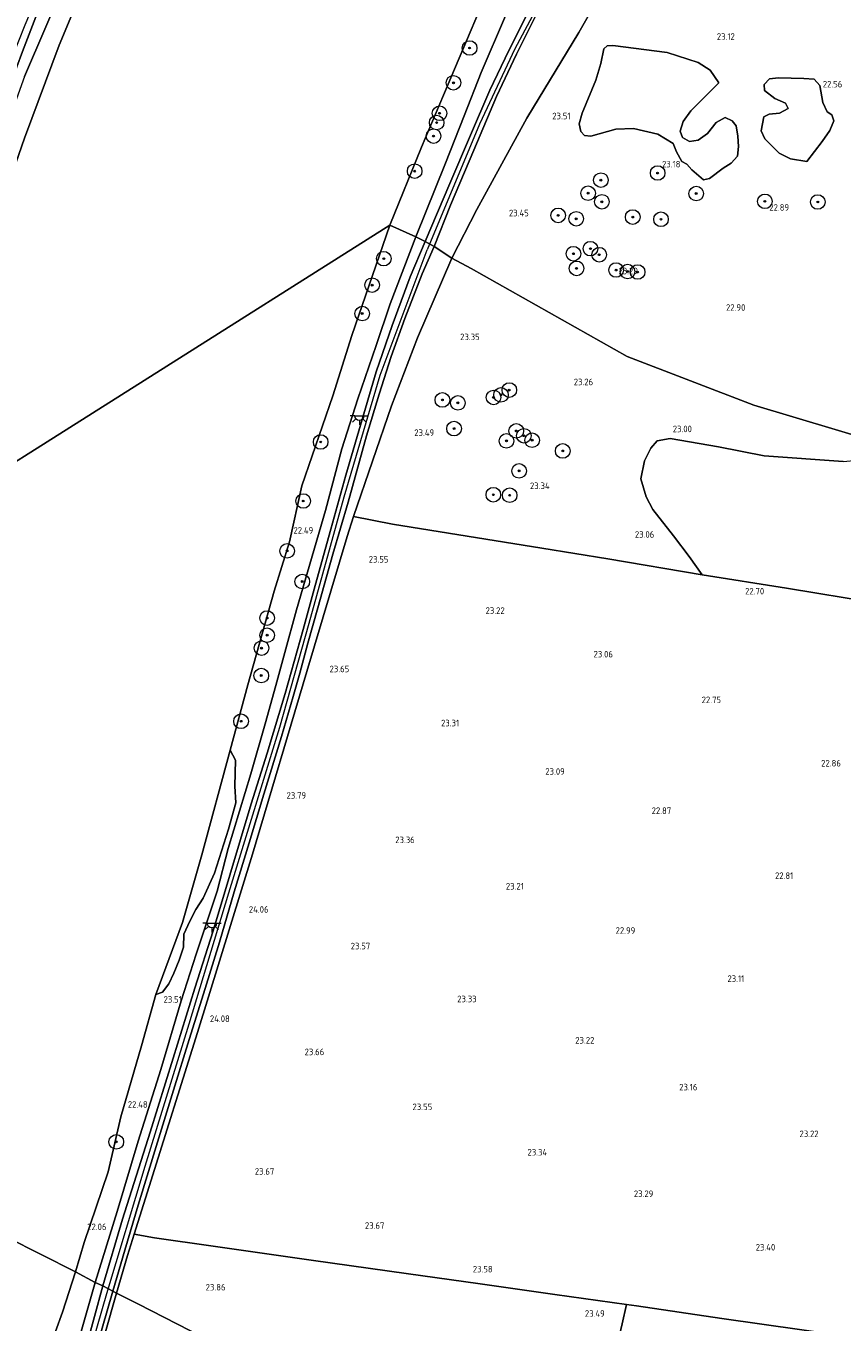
# Model space of a CAD drawing. Extents: x 184075 to 186166, y 346026 to 349063.
# Tile 89 of 136: x 184555 to 184778, y 347363 to 347718. Entities that reach past the tile are written whole.
import ezdxf
from ezdxf.enums import TextEntityAlignment as Align

# ---------------------------------------------------------------- set-up
doc = ezdxf.new("R2010")
doc.units = 0
for name, color, linetype, lineweight in [('B-ME-GR-BOOM-S', 90, 'Continuous', 25), ('B-ME-GR-BOUWLAND_AKKERBOUW-GV', 80, 'Continuous', 13), ('B-ME-GR-GRAS-GV', 60, 'Continuous', 13), ('B-ME-GR-STRUIK-GV', 90, 'Continuous', 13), ('B-ME-GW-OPHOGING_KRUIN-G', 90, 'Continuous', 18), ('B-ME-GW-TALUD_KRUIN-G', 90, 'Continuous', 18), ('B-ME-IE-MEUBILAIR_WEGMEUBILAIR-S', 7, 'Continuous', 25), ('B-ME-IE-TERREINAFSCHEIDING_DOORGANG-G', 210, 'Continuous', 18), ('B-ME-IE-TERREINAFSCHEIDING_KUNSTMATIG_HEKWERK-G', 20, 'IE-TERREINAFSCHEIDING-KUNSTMATIG', 18), ('B-ME-OB-BEKLEDING_BETON-GV', 253, 'Continuous', 18), ('B-ME-OB-OEVERVOORZIENING-G', 7, 'Continuous', 18), ('B-ME-OG-HOOGTEPUNT-S', 7, 'Continuous', 25), ('B-ME-OG-TERREIN_GROEN-GV', 7, 'Continuous', 18), ('B-ME-OG-WATER_RIVIER-GV', 130, 'Continuous', 18), ('B-ME-VH-ONVERHARD-GV', 252, 'Continuous', 18)]:
    doc.layers.add(name, color=color, linetype=linetype, lineweight=lineweight)
doc.styles.add('NLCS-ISO-ANNOTATIVE-T18', font='NLCS-ISO.ttf', dxfattribs={"height": 1.8})
doc.linetypes.add('IE-TERREINAFSCHEIDING-KUNSTMATIG', pattern='A,4,[82,NLCS.SHX,S=0.75,R=90,X=0,Y=0],4,-2', length=10)

# ---------------------------------------------------------------- blocks, each defined once
blk = doc.blocks.new('SAL-HOOGTELABEL-SO')
at = {"color": 0, "linetype": 'ByBlock', "lineweight": -2, "style": 'NLCS-ISO-ANNOTATIVE-T18'}
blk.add_attdef('HOOGTE', text='', height=1.8, dxfattribs=at).set_placement((2.79, 0), align=Align.RIGHT)
blk = doc.blocks.new('SGR-BOOM_01-SO')
at = {"linetype": 'ByBlock', "lineweight": 18}
h = blk.add_hatch(color=0, dxfattribs=at)
h.dxf.hatch_style = 1
edge = h.paths.add_edge_path()
edge.add_arc((0, 0), 0.25, 0, 360)
at = {"color": 0, "linetype": 'ByBlock', "lineweight": 18}
for radius in [2, 0.25]:
    blk.add_circle((0, 0), radius, dxfattribs=at)
blk = doc.blocks.new('SKL-ET_OV_LICHTPUNT-SO')
at = {"color": 0, "linetype": 'ByBlock', "lineweight": 18}
for points in [[(-1.25, 0), (-2.5, 0)], [(1.25, 0), (2.5, 0)], [(-0.92, -0.85), (-1.83, -1.7)], [(0, -1.25), (0, -2.5)], [(0.92, -0.85), (1.83, -1.7)]]:
    blk.add_lwpolyline(points, dxfattribs=at)
blk.add_lwpolyline([(0, 0), (1.25, 0, -1), (-1.25, 0)], format="xyb", close=True, dxfattribs=at)

msp = doc.modelspace()

# ---------------------------------------------------------------- linework, layer by layer
at = {"layer": 'B-ME-GR-BOUWLAND_AKKERBOUW-GV'}
msp.add_polyline3d([(184789.268, 347357.737, 23.588), (184745.384, 347363.963, 23.515), (184722.049, 347367.362, 23.457), (184719.344, 347367.746, 23.471), (184699.67, 347370.54, 23.569), (184679.213, 347373.444, 23.623), (184658.963, 347376.241, 23.762), (184633.618, 347379.855, 23.831), (184606.169, 347383.719, 23.963), (184590.094, 347386.055, 24.129), (184584.534, 347387.036, 24.593), (184588.655, 347400.055, 24.678), (184601.813, 347442.225, 24.822), (184616.898, 347491.113, 24.763), (184631.792, 347541.139, 24.831), (184642.831, 347578.109, 24.585), (184644.608, 347583.574, 24.355), (184655.24, 347581.483, 23.802), (184696.112, 347574.85, 23.072), (184714.174, 347571.987, 23.085), (184739.999, 347567.611, 22.623), (184763.102, 347563.956, 22.632), (184787.488, 347559.931, 22.627)], dxfattribs=at)
at = {"layer": 'B-ME-GR-GRAS-GV'}
for points in [[(184788.066, 347603.894, 22.703), (184754.196, 347614.041, 22.8), (184719.515, 347627.419, 22.993), (184676.753, 347651.453, 23.356), (184671.486, 347654.354, 23.913), (184678.304, 347667.642, 23.785), (184692.039, 347692.622, 23.782), (184706.24, 347716.093, 23.7), (184719.922, 347740.194, 24.038), (184734.595, 347756.309, 23.657), (184749.097, 347775.71, 23.579), (184759.618, 347787.657, 23.575), (184771.052, 347799.222, 23.478), (184783.095, 347807.768, 23.261)], [(184719.922, 347740.194, 24.038), (184706.24, 347716.093, 23.7), (184692.039, 347692.622, 23.782), (184678.304, 347667.642, 23.785), (184671.486, 347654.354, 23.913), (184666.625, 347657.507, 24.577), (184671.112, 347668.786, 24.582), (184677.505, 347683.919, 24.648), (184683.711, 347698.54, 24.702), (184689.17, 347710.142, 24.702), (184694.439, 347720.57, 24.667)], [(184686.159, 347720.651, 24.543), (184679.489, 347705.166, 24.574), (184674.889, 347693.301, 24.589), (184669.736, 347680.339, 24.601), (184661.641, 347660.167, 24.647), (184654.538, 347663.32, 20.981), (184663.148, 347684.714, 20.981), (184669.242, 347698.928, 20.981), (184685.339, 347737.159, 20.981)], [(184571.991, 347732.016, 20.981), (184563.981, 347712.597, 20.981), (184554.437, 347687.215, 20.981)], [(184554.502, 347704.086, 22.429), (184566.432, 347732.016, 22.305)], [(184692.094, 347721.097, 24.535), (184687.113, 347711.212, 24.531), (184681.875, 347700.308, 24.535), (184676.568, 347688.021, 24.531), (184670.983, 347674.728, 24.496), (184664.215, 347658.893, 24.473), (184661.641, 347660.167, 24.647), (184669.736, 347680.339, 24.601), (184674.889, 347693.301, 24.589), (184679.489, 347705.166, 24.574), (184686.159, 347720.651, 24.543)], [(184778.691, 347598.611, 22.528), (184756.986, 347600.142, 22.604), (184744.5, 347602.671, 22.748), (184731.293, 347604.895, 22.884), (184727.689, 347604.321, 22.884), (184725.984, 347602.233, 22.901), (184724.28, 347598.816, 22.808), (184723.223, 347593.844, 22.816), (184724.671, 347588.951, 22.918), (184726.534, 347585.462, 22.952), (184732.233, 347578.259, 23.045), (184736.451, 347572.648, 22.943), (184739.999, 347567.611, 22.623), (184714.174, 347571.987, 23.085), (184696.112, 347574.85, 23.072), (184655.24, 347581.483, 23.802), (184644.608, 347583.574, 24.355), (184655.006, 347613.843, 24.137), (184662.103, 347632.519, 24.036), (184671.486, 347654.354, 23.913), (184676.753, 347651.453, 23.356), (184719.515, 347627.419, 22.993), (184754.196, 347614.041, 22.8), (184788.066, 347603.894, 22.703)], [(184567.219, 347350.759, 24.623), (184573.836, 347373.787, 24.541), (184575.946, 347372.898, 24.441), (184571.323, 347356.041, 24.441)], [(184574.363, 347356.506, 24.514), (184578.708, 347371.389, 24.495), (184579.682, 347370.843, 24.526), (184573.281, 347348.373, 24.534)], [(184573.281, 347348.373, 24.534), (184579.682, 347370.843, 24.526), (184585.665, 347367.824, 23.871), (184606.864, 347356.99, 23.796)]]:
    msp.add_polyline3d(points, dxfattribs=at)
for points in [[(184550.787, 347702.483, 24.193), (184550.017, 347700.445, 24.199), (184547.671, 347700.704, 26.291), (184554.65, 347718.221, 26.264), (184561.002, 347733.22, 26.182), (184566.728, 347747.177, 26.031), (184569.02, 347746.169, 24.267), (184563.617, 347733.439, 24.189), (184557.571, 347720.372, 24.286), (184553.964, 347710.907, 24.205)], [(184707.849, 347687.909, 23.463), (184709.557, 347687.726, 23.455), (184716.379, 347689.648, 23.396), (184721.274, 347689.78, 23.319), (184727.919, 347688.287, 23.141), (184732.141, 347685.723, 23.099), (184732.984, 347683.411, 23.073), (184734.436, 347680.798, 23.056), (184735.88, 347680.083, 23.031), (184737.252, 347678.456, 23.022), (184740.374, 347675.774, 22.929), (184742.08, 347676.16, 23.014), (184745.75, 347678.981, 22.98), (184747.945, 347680.355, 22.98), (184749.722, 347682.221, 22.954), (184750.015, 347684.916, 22.904), (184749.777, 347687.685, 22.887), (184749.387, 347690.53, 23.014), (184748.282, 347691.929, 23.039), (184746.343, 347692.795, 23.082), (184743.882, 347691.458, 23.09), (184741.465, 347688.489, 23.082), (184738.929, 347686.621, 23.124), (184736.578, 347686.27, 23.09), (184734.639, 347687.325, 23.09), (184733.987, 347689.068, 23.09), (184734.85, 347691.766, 23.031), (184736.926, 347694.619, 23.065), (184744.638, 347702.35, 22.836), (184742.273, 347705.795, 22.988), (184738.964, 347707.907, 23.082), (184730.455, 347710.607, 23.133), (184715.611, 347712.563, 23.268), (184714.056, 347712.482, 23.285), (184713.072, 347711.643, 23.319), (184712.328, 347707.656, 23.438), (184710.904, 347703.06, 23.472), (184707.181, 347694.015, 23.514), (184706.395, 347691.091, 23.531), (184706.858, 347688.968, 23.472)], [(184756.967, 347693.024, 22.929), (184756.184, 347689.151, 22.861), (184757.179, 347686.954, 22.81), (184761.139, 347683.098, 22.742), (184764.257, 347681.554, 22.785), (184768.699, 347680.774, 22.768), (184772.852, 347686.291, 22.598), (184775.004, 347689.297, 22.556), (184776.095, 347691.881, 22.539), (184775.519, 347693.586, 22.59), (184774.302, 347694.379, 22.607), (184773.116, 347696.955, 22.59), (184772.302, 347701.619, 22.615), (184770.702, 347703.358, 22.615), (184767.855, 347703.537, 22.742), (184760.911, 347703.663, 22.836), (184758.446, 347703.464, 22.827), (184757.01, 347701.903, 22.844), (184757.13, 347700.234, 22.844), (184759.908, 347698.006, 22.802), (184762.872, 347696.727, 22.768), (184763.598, 347695.325, 22.785), (184761.251, 347694.027, 22.929), (184758.368, 347693.75, 22.929)], [(184579.857, 347393.24, 24.639), (184573.836, 347373.787, 24.541), (184568.409, 347376.675, 20.981), (184570.808, 347384.726, 20.981), (184577.426, 347404.085, 20.981), (184580.863, 347419.152, 20.981), (184586.495, 347438.623, 20.981), (184590.463, 347452.667, 20.981), (184592.293, 347453.268, 21.54), (184593.985, 347455.562, 21.617), (184595.412, 347458.493, 21.829), (184596.868, 347462.079, 21.972), (184598.03, 347465.653, 22.034), (184598.139, 347469.163, 21.853), (184599.721, 347472.77, 21.849), (184601.349, 347475.93, 22.046), (184603.378, 347479.054, 22.772), (184606.506, 347485.921, 23.584), (184610.361, 347497.894, 23.739), (184612.356, 347505.148, 23.688), (184612.053, 347509.736, 22.993), (184612.287, 347516.805, 22.162), (184610.777, 347519.556, 20.981), (184615.672, 347537.456, 20.981), (184622.853, 347563.076, 20.981), (184627.049, 347576.626, 20.981), (184630.409, 347591.921, 20.981), (184638.919, 347616.594, 20.981), (184644.137, 347633.143, 20.981), (184654.538, 347663.32, 20.981), (184661.641, 347660.167, 24.647), (184654.61, 347641.82, 24.72), (184650.81, 347630.404, 24.705), (184645.725, 347615.779, 24.67), (184641.377, 347602.06, 24.689), (184636.882, 347585.228, 24.701), (184631.96, 347568.306, 24.566), (184628.924, 347557.975, 24.697), (184625.771, 347546.333, 24.697), (184623.559, 347538.312, 24.744), (184620.565, 347527.382, 24.744), (184616.438, 347513.081, 24.767), (184610.287, 347492.62, 24.767), (184607.254, 347480.984, 24.724), (184601.509, 347463.74, 24.767), (184597.342, 347450.893, 24.852), (184591.777, 347432.097, 24.693), (184585.62, 347412.538, 24.713)], [(184581.272, 347391.175, 24.539), (184575.946, 347372.898, 24.441), (184573.836, 347373.787, 24.541), (184579.857, 347393.24, 24.639), (184585.62, 347412.538, 24.713), (184591.777, 347432.097, 24.693), (184597.342, 347450.893, 24.852), (184601.509, 347463.74, 24.767), (184607.254, 347480.984, 24.724), (184610.287, 347492.62, 24.767), (184616.438, 347513.081, 24.767), (184620.565, 347527.382, 24.744), (184623.559, 347538.312, 24.744), (184625.771, 347546.333, 24.697), (184628.924, 347557.975, 24.697), (184631.96, 347568.306, 24.566), (184636.882, 347585.228, 24.701), (184641.377, 347602.06, 24.689), (184645.725, 347615.779, 24.67), (184650.81, 347630.404, 24.705), (184654.61, 347641.82, 24.72), (184661.641, 347660.167, 24.647), (184664.215, 347658.893, 24.473), (184660.086, 347649.213, 24.488), (184655.169, 347635.857, 24.477), (184650.807, 347623.224, 24.504), (184646.033, 347607.05, 24.527), (184642.446, 347594.892, 24.585), (184638.332, 347580.053, 24.554), (184634.071, 347564.702, 24.57), (184630.738, 347552.578, 24.62), (184625.858, 347535.062, 24.597), (184620.966, 347518.762, 24.655), (184616.565, 347504.84, 24.655), (184610.725, 347485.381, 24.566), (184606.114, 347470.128, 24.624), (184601.146, 347454.374, 24.678), (184595.189, 347435.223, 24.624), (184588.908, 347414.954, 24.62)], [(184582.665, 347381.175, 24.597), (184579.682, 347370.843, 24.526), (184578.708, 347371.389, 24.495), (184581.91, 347382.672, 24.527), (184585.646, 347394.964, 24.496), (184590.89, 347412.188, 24.581), (184595.288, 347426.485, 24.608), (184599.558, 347440.344, 24.651), (184603.983, 347454.297, 24.666), (184607.834, 347466.98, 24.666), (184611.865, 347480.779, 24.616), (184616.028, 347494.206, 24.612), (184620.019, 347507.564, 24.628), (184624.87, 347523.274, 24.631), (184628.04, 347534.239, 24.631), (184629.867, 347540.63, 24.647), (184632.047, 347548.872, 24.647), (184634.803, 347558.592, 24.585), (184638.863, 347573.248, 24.593), (184643.067, 347587.46, 24.608), (184648.161, 347605.654, 24.57), (184651.611, 347617.059, 24.562), (184654.912, 347627.377, 24.581), (184658.625, 347637.76, 24.612), (184663.375, 347650.024, 24.55), (184666.625, 347657.507, 24.577), (184671.486, 347654.354, 23.913), (184662.103, 347632.519, 24.036), (184655.006, 347613.843, 24.137), (184644.608, 347583.574, 24.355), (184642.831, 347578.109, 24.585), (184631.792, 347541.139, 24.831), (184616.898, 347491.113, 24.763), (184601.813, 347442.225, 24.822), (184588.655, 347400.055, 24.678), (184584.534, 347387.036, 24.593)], [(184710.214, 347328.473, 23.67), (184705.007, 347306.262, 23.797), (184692.738, 347312.571, 23.646), (184635.944, 347342.13, 23.693), (184606.864, 347356.99, 23.796), (184585.665, 347367.824, 23.871), (184579.682, 347370.843, 24.526), (184582.665, 347381.175, 24.597), (184584.534, 347387.036, 24.593), (184590.094, 347386.055, 24.129), (184606.169, 347383.719, 23.963), (184633.618, 347379.855, 23.831), (184658.963, 347376.241, 23.762), (184679.213, 347373.444, 23.623), (184699.67, 347370.54, 23.569), (184719.344, 347367.746, 23.471), (184718.161, 347362.443, 23.441)], [(184546.098, 347289.199, 22.551), (184541.118, 347287.542, 20.981), (184542.001, 347291.154, 20.981), (184546.931, 347310.276, 20.981), (184551.695, 347325.804, 20.981), (184557.434, 347343.789, 20.981), (184561.013, 347355.052, 20.981), (184564.849, 347365.648, 20.981), (184568.409, 347376.675, 20.981), (184573.836, 347373.787, 24.541), (184567.219, 347350.759, 24.623), (184562.595, 347336.478, 24.598), (184560.027, 347326.339, 24.458), (184559.713, 347323.607, 24.373), (184557.572, 347316.429, 24.428), (184556.001, 347308.873, 24.462), (184555.167, 347303.566, 24.381), (184551.345, 347289.253, 24.418)], [(184803.445, 347272.77, 24.318), (184792.167, 347267.151, 24.674), (184778.538, 347269.471, 24.298), (184741.85, 347287.318, 23.712), (184705.007, 347306.262, 23.797), (184710.214, 347328.473, 23.67), (184718.161, 347362.443, 23.441), (184719.344, 347367.746, 23.471), (184722.049, 347367.362, 23.457), (184745.384, 347363.963, 23.515), (184789.268, 347357.737, 23.588), (184813.091, 347354.198, 23.553), (184821.322, 347352.876, 23.557), (184820.424, 347347.631, 23.503), (184818.777, 347335.89, 23.685), (184815.946, 347316.462, 23.762), (184813.515, 347298.345, 23.831), (184810.906, 347281.237, 24.044)]]:
    msp.add_polyline3d(points, close=True, dxfattribs=at)
at = {"layer": 'B-ME-GR-STRUIK-GV'}
for points in [[(184734.85, 347691.766, 23.031), (184733.987, 347689.068, 23.09), (184734.639, 347687.325, 23.09), (184736.578, 347686.27, 23.09), (184738.929, 347686.621, 23.124), (184741.465, 347688.489, 23.082), (184743.882, 347691.458, 23.09), (184746.343, 347692.795, 23.082), (184748.282, 347691.929, 23.039), (184749.387, 347690.53, 23.014), (184749.777, 347687.685, 22.887), (184750.015, 347684.916, 22.904), (184749.722, 347682.221, 22.954), (184747.945, 347680.355, 22.98), (184745.75, 347678.981, 22.98), (184742.08, 347676.16, 23.014), (184740.374, 347675.774, 22.929), (184737.252, 347678.456, 23.022), (184735.88, 347680.083, 23.031), (184734.436, 347680.798, 23.056), (184732.984, 347683.411, 23.073), (184732.141, 347685.723, 23.099), (184727.919, 347688.287, 23.141), (184721.274, 347689.78, 23.319), (184716.379, 347689.648, 23.396), (184709.557, 347687.726, 23.455), (184707.849, 347687.909, 23.463), (184706.858, 347688.968, 23.472), (184706.395, 347691.091, 23.531), (184707.181, 347694.015, 23.514), (184710.904, 347703.06, 23.472), (184712.328, 347707.656, 23.438), (184713.072, 347711.643, 23.319), (184714.056, 347712.482, 23.285), (184715.611, 347712.563, 23.268), (184730.455, 347710.607, 23.133), (184738.964, 347707.907, 23.082), (184742.273, 347705.795, 22.988), (184744.638, 347702.35, 22.836), (184736.926, 347694.619, 23.065)], [(184772.852, 347686.291, 22.598), (184768.699, 347680.774, 22.768), (184764.257, 347681.554, 22.785), (184761.139, 347683.098, 22.742), (184757.179, 347686.954, 22.81), (184756.184, 347689.151, 22.861), (184756.967, 347693.024, 22.929), (184758.368, 347693.75, 22.929), (184761.251, 347694.027, 22.929), (184763.598, 347695.325, 22.785), (184762.872, 347696.727, 22.768), (184759.908, 347698.006, 22.802), (184757.13, 347700.234, 22.844), (184757.01, 347701.903, 22.844), (184758.446, 347703.464, 22.827), (184760.911, 347703.663, 22.836), (184767.855, 347703.537, 22.742), (184770.702, 347703.358, 22.615), (184772.302, 347701.619, 22.615), (184773.116, 347696.955, 22.59), (184774.302, 347694.379, 22.607), (184775.519, 347693.586, 22.59), (184776.095, 347691.881, 22.539), (184775.004, 347689.297, 22.556)]]:
    msp.add_polyline3d(points, close=True, dxfattribs=at)
at = {"layer": 'B-ME-GW-OPHOGING_KRUIN-G'}
for points in [[(184937.24, 347980.556, 23.968), (184913.12, 347956.974, 23.98), (184903.691, 347947.55, 25.013), (184877.842, 347921.691, 25.13), (184854.455, 347899.474, 25.141), (184836.026, 347882.794, 25.141), (184821.602, 347868.854, 25.141), (184811.393, 347858.772, 25.141), (184798.03, 347846.85, 25.141), (184777.015, 347827.293, 25.033), (184756.309, 347807.689, 24.838), (184745.141, 347796.148, 24.838), (184733.067, 347782.416, 24.737), (184722.339, 347768.085, 24.741), (184710.105, 347750.024, 24.741), (184701.007, 347734.577, 24.559), (184688.747, 347711.629, 24.512), (184679.056, 347690.966, 24.481), (184664.702, 347656.588, 24.392)], [(184576.981, 347370.805, 24.485), (184587.533, 347405.694, 24.558), (184599.556, 347444.657, 24.612), (184610.409, 347480.515, 24.57), (184624.377, 347525.846, 24.604), (184632.459, 347554.366, 24.624), (184641.982, 347588.918, 24.527), (184651.853, 347622.245, 24.465), (184664.702, 347656.588, 24.392)], [(184562.972, 347322.72, 24.369), (184570.514, 347348.295, 24.528), (184576.981, 347370.805, 24.485)]]:
    msp.add_polyline3d(points, dxfattribs=at)
at = {"layer": 'B-ME-GW-TALUD_KRUIN-G'}
for points in [[(184661.641, 347660.167, 24.647), (184669.736, 347680.339, 24.601), (184674.889, 347693.301, 24.589), (184679.489, 347705.166, 24.574), (184686.159, 347720.651, 24.543), (184693.747, 347735.353, 24.345), (184698.014, 347743.778, 24.368), (184703.09, 347752.428, 24.411), (184709.069, 347762.225, 24.465), (184714.326, 347769.848, 24.469), (184719.405, 347776.801, 24.5), (184724.564, 347782.893, 24.496), (184732.544, 347791.141, 24.62), (184742.31, 347801.28, 24.706), (184755.88, 347814.774, 24.698), (184768.097, 347828.493, 24.714), (184772.124, 347832.914, 25.149), (184774.797, 347835.849, 25.005), (184784.038, 347845.418, 25.005)], [(184573.836, 347373.787, 24.541), (184579.857, 347393.24, 24.639), (184585.62, 347412.538, 24.713), (184591.777, 347432.097, 24.693), (184597.342, 347450.893, 24.852), (184601.509, 347463.74, 24.767), (184607.254, 347480.984, 24.724), (184610.287, 347492.62, 24.767), (184616.438, 347513.081, 24.767), (184620.565, 347527.382, 24.744), (184623.559, 347538.312, 24.744), (184625.771, 347546.333, 24.697), (184628.924, 347557.975, 24.697), (184631.96, 347568.306, 24.566), (184636.882, 347585.228, 24.701), (184641.377, 347602.06, 24.689), (184645.725, 347615.779, 24.67), (184650.81, 347630.404, 24.705), (184654.61, 347641.82, 24.72), (184661.641, 347660.167, 24.647)], [(184567.219, 347350.759, 24.623), (184573.836, 347373.787, 24.541)]]:
    msp.add_polyline3d(points, dxfattribs=at)
at = {"layer": 'B-ME-IE-TERREINAFSCHEIDING_DOORGANG-G'}
msp.add_polyline3d([(184718.161, 347362.443, 23.441), (184719.344, 347367.746, 23.471)], dxfattribs=at)
at = {"layer": 'B-ME-IE-TERREINAFSCHEIDING_KUNSTMATIG_HEKWERK-G'}
for points in [[(184584.534, 347387.036, 24.593), (184588.655, 347400.055, 24.678), (184601.813, 347442.225, 24.822), (184616.898, 347491.113, 24.763), (184631.792, 347541.139, 24.831), (184642.831, 347578.109, 24.585), (184644.608, 347583.574, 24.355), (184655.24, 347581.483, 23.802)], [(184696.112, 347574.85, 23.072), (184655.24, 347581.483, 23.802)], [(184854.81, 347551.958, 23.02), (184850.085, 347552.979, 22.889), (184849.438, 347549.926, 22.894), (184834.975, 347552.154, 22.545), (184813.098, 347555.617, 22.553), (184787.488, 347559.931, 22.627), (184763.102, 347563.956, 22.632), (184739.999, 347567.611, 22.623), (184714.174, 347571.987, 23.085), (184696.112, 347574.85, 23.072)], [(184579.682, 347370.843, 24.526), (184582.665, 347381.175, 24.597), (184584.534, 347387.036, 24.593), (184590.094, 347386.055, 24.129), (184606.169, 347383.719, 23.963), (184633.618, 347379.855, 23.831), (184658.963, 347376.241, 23.762), (184679.213, 347373.444, 23.623), (184699.67, 347370.54, 23.569), (184719.344, 347367.746, 23.471), (184722.049, 347367.362, 23.457), (184745.384, 347363.963, 23.515), (184789.268, 347357.737, 23.588), (184813.091, 347354.198, 23.553), (184821.322, 347352.876, 23.557)], [(184565.713, 347318.105, 24.402), (184565.858, 347322.312, 24.402), (184567.156, 347326.899, 24.379), (184573.281, 347348.373, 24.534), (184579.682, 347370.843, 24.526)]]:
    msp.add_polyline3d(points, dxfattribs=at)
at = {"layer": 'B-ME-OB-BEKLEDING_BETON-GV'}
msp.add_polyline3d([(184538.537, 347658.969, 22.573), (184537.131, 347656.08, 22.76), (184535.218, 347656.56, 23.972), (184538.524, 347668.17, 24.135), (184542.152, 347678.871, 24.181), (184546.471, 347691.054, 24.224), (184550.017, 347700.445, 24.199), (184550.787, 347702.483, 24.193), (184553.964, 347710.907, 24.205), (184557.571, 347720.372, 24.286), (184563.617, 347733.439, 24.189), (184569.02, 347746.169, 24.267), (184573.835, 347744.052, 21.613), (184569.97, 347738.993, 22.045), (184566.432, 347732.016, 22.305), (184554.502, 347704.086, 22.429), (184551.827, 347696.634, 22.317), (184546.069, 347680.969, 22.344), (184542.85, 347671.68, 22.363), (184540.653, 347664.501, 22.363), (184539.472, 347660.856, 22.352)], close=True, dxfattribs=at)
at = {"layer": 'B-ME-OB-OEVERVOORZIENING-G'}
for points in [[(184654.538, 347663.32, 20.981), (184663.148, 347684.714, 20.981), (184669.242, 347698.928, 20.981), (184685.339, 347737.159, 20.981), (184689.673, 347745.144, 20.981), (184695.904, 347753.325, 20.981), (184699.864, 347759.79, 20.981), (184702.909, 347767.276, 20.981), (184706.039, 347772.638, 20.981), (184711.973, 347778.883, 20.981), (184720.105, 347785.743, 20.981), (184726.831, 347793.205, 20.981), (184738.466, 347807.135, 20.981), (184748.479, 347818.366, 20.981), (184766.617, 347838.544, 20.981), (184774.02, 347847.754, 20.981), (184783.921, 347858.756, 20.981)], [(184571.991, 347732.016, 20.981), (184563.981, 347712.597, 20.981), (184554.437, 347687.215, 20.981), (184545.577, 347661.873, 20.981), (184538.227, 347638.435, 20.981), (184531.938, 347615.418, 20.981), (184519.911, 347578.25, 20.981)], [(184654.538, 347663.32, 20.981), (184644.137, 347633.143, 20.981), (184638.919, 347616.594, 20.981), (184630.409, 347591.921, 20.981), (184627.049, 347576.626, 20.981), (184622.853, 347563.076, 20.981), (184615.672, 347537.456, 20.981), (184610.777, 347519.556, 20.981), (184603.03, 347490.9, 20.981), (184597.777, 347472.378, 20.981), (184590.463, 347452.667, 20.981), (184586.495, 347438.623, 20.981), (184580.863, 347419.152, 20.981), (184577.426, 347404.085, 20.981), (184570.808, 347384.726, 20.981), (184568.409, 347376.675, 20.981)], [(184568.409, 347376.675, 20.981), (184564.849, 347365.648, 20.981), (184561.013, 347355.052, 20.981)]]:
    msp.add_polyline3d(points, dxfattribs=at)
at = {"layer": 'B-ME-OG-TERREIN_GROEN-GV'}
for points in [[(184756.986, 347600.142, 22.604), (184778.691, 347598.611, 22.528), (184794.322, 347600.108, 22.536), (184825.157, 347582.083, 22.552), (184834.189, 347576.437, 22.519), (184834.975, 347552.154, 22.545), (184813.098, 347555.617, 22.553), (184787.488, 347559.931, 22.627), (184763.102, 347563.956, 22.632), (184739.999, 347567.611, 22.623), (184736.451, 347572.648, 22.943), (184732.233, 347578.259, 23.045), (184726.534, 347585.462, 22.952), (184724.671, 347588.951, 22.918), (184723.223, 347593.844, 22.816), (184724.28, 347598.816, 22.808), (184725.984, 347602.233, 22.901), (184727.689, 347604.321, 22.884), (184731.293, 347604.895, 22.884), (184744.5, 347602.671, 22.748)], [(184592.293, 347453.268, 21.54), (184590.463, 347452.667, 20.981), (184597.777, 347472.378, 20.981), (184603.03, 347490.9, 20.981), (184610.777, 347519.556, 20.981), (184612.287, 347516.805, 22.162), (184612.053, 347509.736, 22.993), (184612.356, 347505.148, 23.688), (184610.361, 347497.894, 23.739), (184606.506, 347485.921, 23.584), (184603.378, 347479.054, 22.772), (184601.349, 347475.93, 22.046), (184599.721, 347472.77, 21.849), (184598.139, 347469.163, 21.853), (184598.03, 347465.653, 22.034), (184596.868, 347462.079, 21.972), (184595.412, 347458.493, 21.829), (184593.985, 347455.562, 21.617)]]:
    msp.add_polyline3d(points, close=True, dxfattribs=at)
at = {"layer": 'B-ME-OG-WATER_RIVIER-GV'}
for points in [[(184685.339, 347737.159, 20.981), (184669.242, 347698.928, 20.981), (184663.148, 347684.714, 20.981), (184654.538, 347663.32, 20.981), (184519.911, 347578.25, 20.981), (184531.938, 347615.418, 20.981), (184538.227, 347638.435, 20.981), (184545.577, 347661.873, 20.981), (184554.437, 347687.215, 20.981), (184563.981, 347712.597, 20.981), (184571.991, 347732.016, 20.981)], [(184519.911, 347578.25, 20.981), (184654.538, 347663.32, 20.981), (184644.137, 347633.143, 20.981), (184638.919, 347616.594, 20.981), (184630.409, 347591.921, 20.981), (184627.049, 347576.626, 20.981), (184622.853, 347563.076, 20.981), (184615.672, 347537.456, 20.981), (184610.777, 347519.556, 20.981), (184603.03, 347490.9, 20.981), (184597.777, 347472.378, 20.981), (184590.463, 347452.667, 20.981), (184586.495, 347438.623, 20.981), (184580.863, 347419.152, 20.981), (184577.426, 347404.085, 20.981), (184570.808, 347384.726, 20.981), (184568.409, 347376.675, 20.981), (184474.342, 347424.221, 20.981)], [(184456.382, 347361.855, 20.981), (184460.779, 347375.261, 20.981), (184463.439, 347385.167, 20.981), (184466.679, 347398.117, 20.981), (184471.075, 347412.112, 20.981), (184474.342, 347424.221, 20.981), (184568.409, 347376.675, 20.981), (184564.849, 347365.648, 20.981), (184561.013, 347355.052, 20.981)]]:
    msp.add_polyline3d(points, dxfattribs=at)
at = {"layer": 'B-ME-VH-ONVERHARD-GV'}
msp.add_polyline3d([(184694.439, 347720.57, 24.667), (184689.17, 347710.142, 24.702), (184683.711, 347698.54, 24.702), (184677.505, 347683.919, 24.648), (184671.112, 347668.786, 24.582), (184666.625, 347657.507, 24.577), (184664.215, 347658.893, 24.473), (184670.983, 347674.728, 24.496), (184676.568, 347688.021, 24.531), (184681.875, 347700.308, 24.535), (184687.113, 347711.212, 24.531), (184692.094, 347721.097, 24.535)], dxfattribs=at)
for points in [[(184581.91, 347382.672, 24.527), (184578.708, 347371.389, 24.495), (184575.946, 347372.898, 24.441), (184581.272, 347391.175, 24.539), (184588.908, 347414.954, 24.62), (184595.189, 347435.223, 24.624), (184601.146, 347454.374, 24.678), (184606.114, 347470.128, 24.624), (184610.725, 347485.381, 24.566), (184616.565, 347504.84, 24.655), (184620.966, 347518.762, 24.655), (184625.858, 347535.062, 24.597), (184630.738, 347552.578, 24.62), (184634.071, 347564.702, 24.57), (184638.332, 347580.053, 24.554), (184642.446, 347594.892, 24.585), (184646.033, 347607.05, 24.527), (184650.807, 347623.224, 24.504), (184655.169, 347635.857, 24.477), (184660.086, 347649.213, 24.488), (184664.215, 347658.893, 24.473), (184666.625, 347657.507, 24.577), (184663.375, 347650.024, 24.55), (184658.625, 347637.76, 24.612), (184654.912, 347627.377, 24.581), (184651.611, 347617.059, 24.562), (184648.161, 347605.654, 24.57), (184643.067, 347587.46, 24.608), (184638.863, 347573.248, 24.593), (184634.803, 347558.592, 24.585), (184632.047, 347548.872, 24.647), (184629.867, 347540.63, 24.647), (184628.04, 347534.239, 24.631), (184624.87, 347523.274, 24.631), (184620.019, 347507.564, 24.628), (184616.028, 347494.206, 24.612), (184611.865, 347480.779, 24.616), (184607.834, 347466.98, 24.666), (184603.983, 347454.297, 24.666), (184599.558, 347440.344, 24.651), (184595.288, 347426.485, 24.608), (184590.89, 347412.188, 24.581), (184585.646, 347394.964, 24.496)], [(184559.876, 347309.387, 24.501), (184557.077, 347300.31, 24.421), (184555.083, 347300.873, 24.357), (184558.217, 347312.247, 24.417), (184561.862, 347325.539, 24.483), (184566.888, 347340.762, 24.464), (184571.323, 347356.041, 24.441), (184575.946, 347372.898, 24.441), (184578.708, 347371.389, 24.495), (184574.363, 347356.506, 24.514), (184569.628, 347339.998, 24.553), (184566.38, 347329.365, 24.476), (184562.413, 347317.552, 24.459)]]:
    msp.add_polyline3d(points, close=True, dxfattribs=at)

# ---------------------------------------------------------------- block references
at = {"layer": 'B-ME-GR-BOOM-S'}
for p in [(184676.358, 347711.863, 21.89), (184671.936, 347702.334, 21.87), (184668.123, 347693.984, 21.024), (184667.336, 347691.439, 21.219), (184666.476, 347687.743, 21.87), (184661.314, 347678.136, 21.278), (184712.296, 347675.67, 23.251), (184727.845, 347677.625, 23.285), (184708.794, 347672.1, 23.297), (184738.414, 347672.01, 23.167), (184712.583, 347669.751, 23.285), (184757.208, 347669.867, 22.971), (184771.703, 347669.693, 22.844), (184700.607, 347666.026, 23.328), (184705.543, 347665.096, 23.319), (184721.022, 347665.571, 23.234), (184728.765, 347664.955, 23.065), (184652.861, 347654.177, 21.957), (184704.782, 347655.531, 23.099), (184709.444, 347656.915, 23.158), (184711.84, 347655.254, 23.124), (184705.631, 347651.513, 23.268), (184716.485, 347651.06, 23.124), (184719.598, 347650.654, 23.548), (184722.368, 347650.512, 23.328), (184649.658, 347646.918, 21.421), (184646.955, 347639.148, 21.872), (184668.905, 347615.478, 23.491), (184682.905, 347616.177, 23.339), (184684.953, 347616.862, 23.228), (184687.229, 347618.193, 23.237), (184673.155, 347614.686, 23.508), (184672.101, 347607.627, 23.534), (184689.138, 347607.001, 23.322), (184691.227, 347605.676, 23.339), (184693.467, 347604.464, 23.279), (184635.574, 347603.969, 22.042), (184686.447, 347604.266, 23.322), (184701.855, 347601.514, 23.211), (184689.902, 347596.059, 23.245), (184630.804, 347587.804, 21.945), (184682.851, 347589.525, 23.313), (184687.329, 347589.378, 23.296), (184626.375, 347574.154, 21.134), (184630.542, 347565.746, 23.611), (184620.915, 347555.75, 21.24), (184620.916, 347551.045, 22.309), (184619.39, 347547.51, 21.843), (184619.312, 347540.016, 22.313), (184613.772, 347527.478, 21.988), (184579.61, 347412.311, 21.158)]:
    msp.add_blockref('SGR-BOOM_01-SO', p, dxfattribs=at)
at = {"layer": 'B-ME-IE-MEUBILAIR_WEGMEUBILAIR-S'}
for p in [(184646.163, 347611.131, 24.557), (184605.789, 347472.16, 24.697)]:
    msp.add_blockref('SKL-ET_OV_LICHTPUNT-SO', p, dxfattribs=at)
at = {"layer": 'B-ME-OG-HOOGTEPUNT-S'}
for p, values in [((184746.18, 347714.099, 23.117), {'HOOGTE': '23.12'}), ((184775.62, 347701.057, 22.562), {'HOOGTE': '22.56'}), ((184701.208, 347692.336, 23.506), {'HOOGTE': '23.51'}), ((184731.305, 347679.156, 23.176), {'HOOGTE': '23.18'}), ((184689.769, 347665.768, 23.451), {'HOOGTE': '23.45'}), ((184761.059, 347667.288, 22.888), {'HOOGTE': '22.89'}), ((184719.655, 347649.881, 23.292), {'HOOGTE': '23.29'}), ((184749.079, 347639.895, 22.896), {'HOOGTE': '22.90'}), ((184676.323, 347631.855, 23.348), {'HOOGTE': '23.35'}), ((184707.39, 347619.511, 23.259), {'HOOGTE': '23.26'}), ((184663.863, 347605.629, 23.487), {'HOOGTE': '23.49'}), ((184734.441, 347606.644, 23.001), {'HOOGTE': '23.00'}), ((184695.493, 347591.073, 23.344), {'HOOGTE': '23.34'}), ((184630.735, 347578.849, 22.49), {'HOOGTE': '22.49'}), ((184724.13, 347577.752, 23.058), {'HOOGTE': '23.06'}), ((184651.331, 347570.93, 23.549), {'HOOGTE': '23.55'}), ((184754.229, 347562.211, 22.703), {'HOOGTE': '22.70'}), ((184683.175, 347556.895, 23.221), {'HOOGTE': '23.22'}), ((184712.806, 347544.959, 23.058), {'HOOGTE': '23.06'}), ((184640.603, 347540.911, 23.654), {'HOOGTE': '23.65'}), ((184742.417, 347532.454, 22.749), {'HOOGTE': '22.75'}), ((184670.705, 347526.096, 23.306), {'HOOGTE': '23.31'}), ((184699.633, 347512.846, 23.093), {'HOOGTE': '23.09'}), ((184775.223, 347515.093, 22.858), {'HOOGTE': '22.86'}), ((184628.788, 347506.276, 23.785), {'HOOGTE': '23.79'}), ((184728.769, 347502.104, 22.869), {'HOOGTE': '22.87'}), ((184658.546, 347494.112, 23.356), {'HOOGTE': '23.36'}), ((184762.2, 347484.299, 22.807), {'HOOGTE': '22.81'}), ((184688.414, 347481.399, 23.205), {'HOOGTE': '23.21'}), ((184618.505, 347475.055, 24.059), {'HOOGTE': '24.06'}), ((184718.924, 347469.277, 22.985), {'HOOGTE': '22.99'}), ((184646.349, 347465.027, 23.569), {'HOOGTE': '23.57'}), ((184748.774, 347456.106, 23.105), {'HOOGTE': '23.11'}), ((184594.761, 347450.423, 23.511), {'HOOGTE': '23.51'}), ((184675.483, 347450.542, 23.333), {'HOOGTE': '23.33'}), ((184607.899, 347445.138, 24.083), {'HOOGTE': '24.08'}), ((184707.734, 347439.218, 23.221), {'HOOGTE': '23.22'}), ((184633.758, 347436.035, 23.658), {'HOOGTE': '23.66'}), ((184735.958, 347426.394, 23.155), {'HOOGTE': '23.16'}), ((184585.401, 347421.64, 22.483), {'HOOGTE': '22.48'}), ((184663.31, 347420.994, 23.545), {'HOOGTE': '23.55'}), ((184769.13, 347413.605, 23.221), {'HOOGTE': '23.22'}), ((184694.805, 347408.566, 23.344), {'HOOGTE': '23.34'}), ((184620.067, 347403.302, 23.665), {'HOOGTE': '23.67'}), ((184723.862, 347397.194, 23.294), {'HOOGTE': '23.29'}), ((184574.132, 347388.133, 22.061), {'HOOGTE': '22.06'}), ((184650.238, 347388.485, 23.673), {'HOOGTE': '23.67'}), ((184757.265, 347382.547, 23.395), {'HOOGTE': '23.40'}), ((184679.862, 347376.543, 23.576), {'HOOGTE': '23.58'}), ((184606.72, 347371.603, 23.858), {'HOOGTE': '23.86'}), ((184710.569, 347364.392, 23.487), {'HOOGTE': '23.49'})]:
    msp.add_blockref('SAL-HOOGTELABEL-SO', p, dxfattribs=at).add_auto_attribs(values)

doc.saveas('drawing.dxf')
